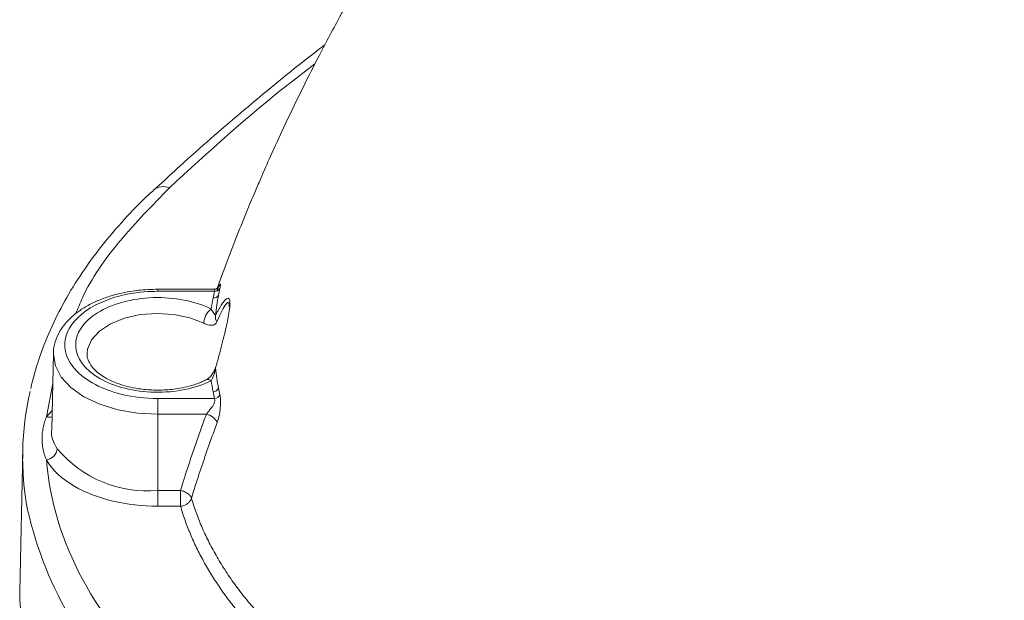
# Model space of a CAD drawing. Header units: millimetres. Extents: x 0 to 420, y 0 to 297.
# Tile 67 of 81: x 272 to 294, y 227 to 240. Entities that reach past the tile are written whole.
import ezdxf

# ---------------------------------------------------------------- set-up
doc = ezdxf.new("R2010")
doc.units = ezdxf.units.MM

msp = doc.modelspace()

# ---------------------------------------------------------------- linework, layer by layer
at = {"color": 7, "linetype": 'Continuous', "lineweight": 15}
for p, q in [((276.34411856, 233.65055203), (275.12198903, 233.65055355)), ((275.12198903, 233.60468989), (276.36057691, 233.60468837)), ((272.8466361, 232.25099025), (272.81139606, 230.60257739)), ((273.58275715, 232.22381573), (273.58316281, 232.25787589)), ((276.36057691, 231.26601849), (275.12198903, 231.26602001)), ((276.18380512, 230.92114616), (275.12198903, 230.92114616)), ((275.12198903, 230.92114616), (275.12199166, 229.26069546)), ((272.17709653, 230.12427013), (272.11153447, 227.05736428)), ((275.12199166, 229.26069546), (275.61933238, 229.26069394)), ((275.12199166, 228.91582162), (275.61933238, 228.9158201))]:
    msp.add_line(p, q, dxfattribs=at)
at = {"color": 8, "linetype": 'Continuous', "lineweight": 15}
for p, q in [((272.69406187, 230.86355088), (272.832617, 231.59529382)), ((272.81999402, 231.00480824), (272.69406187, 230.86355088))]:
    msp.add_line(p, q, dxfattribs=at)
at = {"color": 8, "linetype": 'Continuous', "lineweight": 15, "flags": 128}
for points in [[(275.12198903, 233.65055355), (275.12199166, 233.65041579), (275.12198903, 233.64413382), (275.12198903, 233.62869774), (275.12198903, 233.60468989)], [(273.58316281, 232.25787589), (273.59373377, 232.34125926), (273.68149668, 232.54810348), (273.85198858, 232.736952), (274.09541561, 232.89696236), (274.39779554, 233.0189436), (274.74176914, 233.09589145), (275.10756954, 233.12338988), (275.47421024, 233.09985282), (275.82061256, 233.02663975), (276.12690161, 232.90794622)], [(275.12198903, 230.92114616), (274.67805891, 230.94638487), (274.25118246, 231.02113991), (273.85777324, 231.14253264), (273.51294616, 231.30590066), (273.22995905, 231.50496205), (273.01967788, 231.73207236), (272.89018433, 231.97850289), (272.84649648, 232.22758245)]]:
    msp.add_lwpolyline(points, dxfattribs=at)
at = {"color": 7, "linetype": 'Continuous', "lineweight": 15, "flags": 128}
for points in [[(275.12198903, 231.26602001), (275.12198903, 231.23433452), (275.12198903, 231.19616973), (275.12199166, 231.15295664), (275.1219943, 231.10632403), (275.12198903, 231.05801931), (275.12198903, 231.00986291), (275.12199166, 230.963654), (275.12198903, 230.92114616)], [(275.12199166, 228.91582162), (275.12199166, 228.9475071), (275.12199166, 228.9856719), (275.1219943, 229.02888194), (275.12199166, 229.07551455), (275.12199166, 229.12382232), (275.12198903, 229.1719772), (275.12199166, 229.21818306), (275.12199166, 229.26069546)], [(275.61933238, 228.9158201), (275.61933501, 228.9475071), (275.61933238, 228.98567038), (275.61932974, 229.02888346), (275.61933501, 229.07551455), (275.61933238, 229.1238208), (275.61933238, 229.1719772), (275.61933501, 229.21818306), (275.61933238, 229.26069394)]]:
    msp.add_lwpolyline(points, dxfattribs=at)
at = {"color": 8, "linetype": 'Continuous', "lineweight": 15}
for centre, radius, start, end in [((275.24003089, 235.56425437), 0.32554084, 65.226549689, 128.515484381), ((272.74431582, 231.10313847), 0.24480129, 258.153836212, 287.296440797), ((280.46046596, 230.69537956), 8.38427877, 192.79569537, 228.926365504)]:
    msp.add_arc(centre, radius, start, end, dxfattribs=at)
at = {"color": 7, "linetype": 'Continuous', "lineweight": 15}
for centre, radius, start, end in [((276.34526924, 233.57243919), 0.11551484, 262.658177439, 333.706355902), ((276.37643324, 233.71768259), 0.11410135, 262.01191801, 333.698723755), ((276.53894699, 232.8888767), 0.41248641, 127.108856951, 177.350233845), ((276.58616998, 233.0468024), 0.20621844, 169.694534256, 212.301537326), ((276.39365396, 231.93770104), 0.01395186, 127.712853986, 221.954232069), ((276.21799622, 231.56821119), 0.11119517, 49.588486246, 112.066955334), ((278.3798875, 229.99363838), 6.20397887, 166.723367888, 190.7309908), ((276.32692063, 231.5467011), 0.13391067, 271.534996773, 335.560174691), ((276.35543957, 231.4010922), 0.13517138, 272.178113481, 335.795441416), ((276.13122455, 230.60640221), 0.31910574, 25.205923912, 80.515850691), ((272.65025362, 230.20377819), 0.28274702, 278.91265869, 353.313297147), ((274.89512174, 231.80661766), 2.55601052, 219.789364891, 275.092239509), ((279.61958595, 227.17789648), 7.50901891, 180.91973175, 225.629166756)]:
    msp.add_arc(centre, radius, start, end, dxfattribs=at)
for points, knots in [([(293.58989248, 255.93438723), (293.42101918, 255.81999902), (292.96929885, 255.51402122), (292.24760848, 254.98246127), (291.42180447, 254.33570795), (290.5724361, 253.62632209), (289.66020261, 252.81712577), (288.48193975, 251.70614532), (287.15291666, 250.35330209), (285.76142264, 248.82742235), (284.74613346, 247.64587353), (284.05963342, 246.81887392), (283.66418583, 246.33452698), (283.28529694, 245.86354014), (282.8705527, 245.34121989), (282.43213206, 244.7703575), (281.9995389, 244.18477588), (281.60720511, 243.63466204), (281.19811105, 243.04254721), (280.74497075, 242.3613724), (280.2789897, 241.62701274), (279.86526066, 240.94535736), (279.47828865, 240.28306303), (279.06193647, 239.5402249), (278.63782756, 238.74327027), (278.23430487, 237.94390419), (277.89175146, 237.23080698), (277.60216275, 236.59875158), (277.39281612, 236.12345307), (277.21903168, 235.71754693), (277.03632331, 235.27994939), (276.79745191, 234.68327493), (276.58017244, 234.12148518), (276.45117957, 233.75570308), (276.41298651, 233.64739992)], [0, 0, 0, 0, 0.02128824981, 0.05694408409, 0.0923703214, 0.12942556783, 0.17095149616, 0.21824905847, 0.29723336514, 0.36855681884, 0.43649296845, 0.46111225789, 0.48346505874, 0.50306073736, 0.52501821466, 0.55161622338, 0.57804826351, 0.60130953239, 0.62259471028, 0.65417357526, 0.68761428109, 0.71424467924, 0.73817953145, 0.7686279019, 0.80437385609, 0.83383944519, 0.86364312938, 0.88837571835, 0.90770728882, 0.9188936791, 0.93550434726, 0.95843847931, 0.98769419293, 1, 1, 1, 1]), ([(278.77004375, 238.98324397), (278.72094424, 238.94610593), (278.19826584, 238.55076078), (277.25469219, 237.77359515), (276.05597502, 236.75632794), (275.3422572, 236.09432615), (275.04183099, 235.81566884)], [0, 0, 0, 0, 0.0366102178, 0.3897263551, 0.743116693, 1, 1, 1, 1]), ([(275.03991068, 235.81631207), (275.00455109, 235.78504918), (274.76991236, 235.57759525), (274.38610411, 235.17272722), (273.89373662, 234.60158962), (273.46184214, 234.00831347), (273.0861667, 233.39656836), (272.77242634, 232.76663521), (272.51931971, 232.12955667), (272.40693631, 231.698434), (272.35170302, 231.48654931)], [0, 0, 0, 0, 0.024555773, 0.1629469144, 0.3017679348, 0.4410812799, 0.5809842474, 0.7216186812, 0.8631833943, 1, 1, 1, 1]), ([(276.41994595, 233.61501805), (276.42502035, 233.62826304), (276.43487278, 233.65397948), (276.44808474, 233.68704571), (276.4594378, 233.71417306), (276.47077829, 233.73935378), (276.48090528, 233.75790806), (276.48862194, 233.76590176), (276.49320689, 233.76284233), (276.49309778, 233.74510232), (276.48859755, 233.71402585), (276.48205008, 233.68291936), (276.4787255, 233.66712457)], [0, 0, 0, 0, 0.0752671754, 0.1461384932, 0.2137883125, 0.2795650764, 0.3845229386, 0.5057301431, 0.6309995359, 0.7526402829, 0.8743992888, 1, 1, 1, 1]), ([(275.12198903, 233.65055355), (274.98161071, 233.64625235), (274.78435969, 233.64020856), (274.50111413, 233.60040109), (274.26741399, 233.5534958), (274.00498361, 233.4770472), (273.75136975, 233.37655409), (273.51311918, 233.25044779), (273.29938862, 233.09968677), (273.11772714, 232.92479491), (272.97288867, 232.72588073), (272.88023101, 232.50320618), (272.83763187, 232.32976733), (272.84959473, 232.23553731), (272.85126961, 232.22234441)], [0, 0, 0, 0, 0.1202029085, 0.1689017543, 0.248993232, 0.3309380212, 0.4177402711, 0.5071943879, 0.5986873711, 0.6918122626, 0.7864701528, 0.8831525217, 0.983640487, 1, 1, 1, 1]), ([(273.68969891, 231.6085061), (273.40642732, 231.77203531), (273.21349915, 231.9804034), (273.05719024, 232.43404644), (273.09730564, 232.66917485), (273.40391659, 233.09649725), (273.66355423, 233.27913341), (274.32973852, 233.53610155), (274.72138474, 233.60468598), (275.12199126, 233.60468598)], [0, 0, 0, 0, 0.25, 0.25, 0.5, 0.5, 0.75, 0.75, 1, 1, 1, 1]), ([(276.29007917, 233.21782769), (275.93929935, 233.39233888), (275.48494438, 233.48155345), (274.56024539, 233.45185401), (274.12583752, 233.33409419), (273.49567394, 232.94229959), (273.32440799, 232.68349093), (273.34156468, 232.14893978), (273.52932057, 231.89397128), (273.85675663, 231.70494647)], [0, 0, 0, 0, 0.25, 0.25, 0.5, 0.5, 0.75, 0.75, 1, 1, 1, 1]), ([(276.36057691, 233.60468837), (276.36330592, 233.61550112), (276.36859806, 233.63646931), (276.36092752, 233.64949921), (276.34862818, 233.64961968), (276.34411856, 233.64966386)], [0, 0, 0, 0, 0.4027488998, 0.7810145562, 1, 1, 1, 1]), ([(276.42852553, 233.67056171), (276.42812736, 233.67153907), (276.42688252, 233.67459472), (276.41544917, 233.66929391), (276.39291974, 233.65722412), (276.36185736, 233.65327091), (276.34827793, 233.65154269)], [0, 0, 0, 0, 0.108542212, 0.3393485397, 0.7111851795, 1, 1, 1, 1]), ([(276.69770724, 233.34466361), (276.69770725, 233.34466071), (276.69786109, 233.30949924), (276.69110679, 233.21697414), (276.66358507, 233.04834984), (276.62515399, 232.86196414), (276.57856443, 232.66221606), (276.52197725, 232.43794133), (276.45590584, 232.18961645), (276.40831573, 232.01843385), (276.38327819, 231.9283733)], [0, 0, 0, 0, 0.000009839, 0.119454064, 0.2503009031, 0.3676519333, 0.5001843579, 0.6493416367, 0.8155157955, 1, 1, 1, 1]), ([(276.38327866, 233.08369582), (276.37964026, 233.08219802), (276.37442674, 233.08733073), (276.36204641, 233.10333638), (276.3547986, 233.11445036), (276.33093691, 233.15207297), (276.31141659, 233.18376058), (276.29007917, 233.21782769)], [0, 0, 0, 0, 0.25, 0.25, 0.5, 0.5, 1, 1, 1, 1]), ([(276.21059684, 232.87530906), (276.25552617, 232.86283313), (276.29596814, 232.8599624), (276.36518186, 232.8764338), (276.39429145, 232.89518227), (276.41186514, 232.93660675)], [0, 0, 0, 0, 0.5, 0.5, 1, 1, 1, 1]), ([(275.12198903, 231.44827029), (275.00616357, 231.45214269), (274.8435473, 231.45757944), (274.61352287, 231.49291086), (274.4276351, 231.53383094), (274.22604774, 231.59860486), (274.04130689, 231.6801807), (273.88042934, 231.77659978), (273.75119019, 231.8830912), (273.65594383, 231.99491534), (273.60024834, 232.11010901), (273.57509845, 232.19033348), (273.58596011, 232.23848787), (273.58795175, 232.24731766)], [0, 0, 0, 0, 0.134647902, 0.1890425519, 0.2778998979, 0.3678657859, 0.4619280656, 0.5574689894, 0.6540889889, 0.7526355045, 0.8562181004, 0.9736355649, 1, 1, 1, 1]), ([(276.37987489, 231.94124807), (276.37170631, 231.91767011), (276.35324664, 231.86438777), (276.30772577, 231.78900483), (276.24774664, 231.71632536), (276.20224724, 231.68746526), (276.17888974, 231.6726497)], [0, 0, 0, 0, 0.1924752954, 0.4349626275, 0.7099334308, 1, 1, 1, 1]), ([(276.29007852, 231.65287375), (276.31166799, 231.6873432), (276.33098222, 231.73198699), (276.35496611, 231.80500607), (276.36206458, 231.83004561), (276.37451872, 231.8809171), (276.37966492, 231.90588848), (276.38327819, 231.9283733)], [0, 0, 0, 0, 0.5, 0.5, 0.75, 0.75, 1, 1, 1, 1]), ([(273.85675663, 231.70494647), (274.17609135, 231.52059846), (274.6044101, 231.41276975), (275.50700515, 231.39345435), (275.94797747, 231.48268036), (276.29007852, 231.65287375)], [0, 0, 0, 0, 0.5, 0.5, 1, 1, 1, 1]), ([(276.17495428, 231.67456868), (276.14879578, 231.66063682), (276.05555051, 231.61097493), (275.87899783, 231.5517106), (275.66675196, 231.49940265), (275.42205249, 231.45865867), (275.23916047, 231.45232684), (275.12198903, 231.44827029)], [0, 0, 0, 0, 0.0964632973, 0.3438555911, 0.5294756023, 0.6985542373, 1, 1, 1, 1]), ([(276.47872449, 231.34567331), (276.48072602, 231.33566771), (276.484681, 231.3158968), (276.4889181, 231.28202535), (276.49176174, 231.24559842), (276.49309791, 231.20630705), (276.49294445, 231.16424423), (276.49130303, 231.11940069), (276.4874516, 231.06162653), (276.48091333, 230.99414809), (276.46843706, 230.9110554), (276.44829899, 230.82400334), (276.42968352, 230.77036445), (276.41994488, 230.7423034)], [0, 0, 0, 0, 0.0724889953, 0.1432370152, 0.2129068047, 0.2821935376, 0.3518052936, 0.4224417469, 0.4947741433, 0.6158941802, 0.7209898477, 0.8540365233, 1, 1, 1, 1]), ([(276.1838074, 230.92114328), (276.19108163, 230.93098432), (276.2057954, 230.95089004), (276.22963531, 230.98312864), (276.25512275, 231.01666587), (276.28210427, 231.05130567), (276.30964041, 231.08311732), (276.33374263, 231.11425042), (276.35030796, 231.14597993), (276.36145685, 231.17832457), (276.36686291, 231.21024741), (276.36699284, 231.24087355), (276.3627608, 231.25745145), (276.36057448, 231.26601578)], [0, 0, 0, 0, 0.0924667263, 0.1870348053, 0.2838079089, 0.3828827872, 0.4843496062, 0.5680437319, 0.6498080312, 0.7318231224, 0.8162497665, 0.9050724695, 1, 1, 1, 1]), ([(275.6193323, 229.26069524), (275.65406677, 229.37180181), (275.72356867, 229.59412045), (275.83273267, 229.92670943), (275.94563329, 230.25881147), (276.0622793, 230.59043924), (276.14328161, 230.81086391), (276.1838074, 230.92114328)], [0, 0, 0, 0, 0.1995847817, 0.3993590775, 0.5993410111, 0.7995486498, 1, 1, 1, 1]), ([(272.69406001, 229.9244455), (272.68540393, 229.94634242), (272.66809301, 229.99013314), (272.64701877, 230.05574207), (272.62955939, 230.12157036), (272.61606003, 230.18777291), (272.60641953, 230.25448461), (272.60065212, 230.32178673), (272.59828674, 230.40648602), (272.60330925, 230.50879415), (272.62121638, 230.6283845), (272.65014319, 230.747542), (272.67942338, 230.82488823), (272.69406001, 230.8635522)], [0, 0, 0, 0, 0.0713343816, 0.1426585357, 0.2140127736, 0.2854371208, 0.3569712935, 0.4286546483, 0.5005261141, 0.6259064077, 0.750805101, 0.8754320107, 1, 1, 1, 1]), ([(276.41994488, 230.7423034), (276.37929037, 230.63184225), (276.29819285, 230.41149459), (276.18167269, 230.08066126), (276.06935802, 229.7507281), (275.96120962, 229.42172652), (275.89247616, 229.2022932), (275.85820117, 229.09286943)], [0, 0, 0, 0, 0.202108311, 0.4031652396, 0.6031678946, 0.8021136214, 1, 1, 1, 1]), ([(275.6193323, 229.26069524), (275.62937168, 229.25840195), (275.65220823, 229.25318541), (275.68995158, 229.24068477), (275.73344469, 229.2213191), (275.78296817, 229.1915613), (275.82412469, 229.15460875), (275.84886721, 229.11944293), (275.85554501, 229.10043144), (275.85820117, 229.09286943)], [0, 0, 0, 0, 0.0885891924, 0.2015137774, 0.3387933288, 0.5003354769, 0.7233105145, 0.8899438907, 1, 1, 1, 1]), ([(275.85820117, 229.09286943), (275.85537744, 229.08461553), (275.84963999, 229.06784474), (275.83626495, 229.04315384), (275.81897848, 229.01872136), (275.79714579, 228.99498754), (275.76325858, 228.96644333), (275.70542903, 228.93251741), (275.65112082, 228.92198672), (275.6193323, 228.91582274)], [0, 0, 0, 0, 0.0926587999, 0.1882700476, 0.2877617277, 0.3918557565, 0.5010523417, 0.7079483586, 1, 1, 1, 1]), ([(275.85820117, 229.09286943), (275.87390598, 229.04116392), (275.90541941, 228.93741111), (275.95906741, 228.781988), (276.01767184, 228.6261509), (276.08176493, 228.470023), (276.15130773, 228.31366927), (276.22641576, 228.15717358), (276.30716291, 228.00061721), (276.39359412, 227.84407721), (276.48575028, 227.68763122), (276.58367137, 227.53135914), (276.68739529, 227.37534332), (276.79695814, 227.21966862), (276.91239386, 227.06442234), (277.03373519, 226.90969466), (277.16100985, 226.75557727), (277.29425481, 226.6021686), (277.43346229, 226.44955432), (277.57878278, 226.29788104), (277.72976128, 226.14707914), (277.83514079, 226.04786718), (277.88795817, 225.99814104)], [0, 0, 0, 0, 0.0471925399, 0.0946970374, 0.1425107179, 0.1906307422, 0.2390542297, 0.2877782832, 0.3368002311, 0.3861181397, 0.4357299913, 0.4856334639, 0.5358259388, 0.5863045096, 0.6370659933, 0.6881069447, 0.7394236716, 0.7910122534, 0.8428685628, 0.8949882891, 0.9473669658, 1, 1, 1, 1]), ([(275.6193323, 228.91582274), (275.63471939, 228.86484195), (275.66546998, 228.7629585), (275.71739665, 228.61085177), (275.77352189, 228.45944369), (275.83426339, 228.30877506), (275.8995094, 228.15883504), (275.96928981, 228.00962656), (276.04359664, 227.86114892), (276.12243183, 227.71340229), (276.20579545, 227.56638695), (276.29368513, 227.42010183), (276.41163087, 227.23436106), (276.56458732, 227.01058484), (276.75897696, 226.75071506), (276.96725001, 226.49492942), (277.18972286, 226.2433438), (277.42519213, 225.99553131), (277.59365188, 225.83408149), (277.67794556, 225.75329542)], [0, 0, 0, 0, 0.0456705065, 0.0912710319, 0.1368154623, 0.1823177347, 0.2277918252, 0.2732517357, 0.3187114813, 0.3641850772, 0.4096865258, 0.4552298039, 0.5008288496, 0.5842744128, 0.6675069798, 0.7506109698, 0.8336711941, 0.9167725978, 1, 1, 1, 1])]:
    msp.add_open_spline(points, degree=3, knots=knots, dxfattribs=at)
at = {"color": 8, "linetype": 'Continuous', "lineweight": 15}
for points, knots in [([(275.37644273, 235.85983625), (276.22532099, 236.64066519), (277.2296059, 237.56444277), (278.37384996, 238.43098458), (278.55091438, 238.56507636)], [0, 0, 0, 0, 0.8452564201, 1, 1, 1, 1]), ([(273.33718853, 233.11880698), (273.38260441, 233.23321731), (273.59915711, 233.77875038), (274.25371711, 234.71100487), (275.00322071, 235.47793603), (275.37644273, 235.85983625)], [0, 0, 0, 0, 0.1175669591, 0.560584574, 1, 1, 1, 1]), ([(276.38327866, 233.08369582), (276.39597238, 233.10777335), (276.4207372, 233.15474746), (276.45662708, 233.21838928), (276.49031957, 233.27468602), (276.52175263, 233.32334713), (276.55089181, 233.36447488), (276.58565977, 233.4080294), (276.62339605, 233.44490341), (276.65576223, 233.45748388), (276.67627653, 233.44771568), (276.68837777, 233.42669642), (276.69609221, 233.39375341), (276.69717294, 233.36090394), (276.69770724, 233.34466361)], [0, 0, 0, 0, 0.0938683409, 0.18313257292, 0.26791612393, 0.34836213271, 0.42463719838, 0.49693574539, 0.63006768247, 0.74806910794, 0.81610693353, 0.87981559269, 0.94058247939, 1, 1, 1, 1]), ([(276.41186435, 232.93660442), (276.45102952, 233.02533057), (276.52084532, 233.18349373), (276.60884225, 233.33167391), (276.66051058, 233.37297707), (276.679691, 233.33619829), (276.68503931, 233.30170852), (276.68313196, 233.2699454), (276.68281064, 233.26459439)], [0, 0, 0, 0, 0.34499363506, 0.61498531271, 0.81999129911, 0.90503926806, 0.98400231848, 1, 1, 1, 1]), ([(272.81555806, 230.60374552), (272.81407108, 230.59858798), (272.77107588, 230.44946072), (272.85248434, 230.30770662), (272.93107731, 230.17085506)], [0, 0, 0, 0, 0.03458487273, 1, 1, 1, 1])]:
    msp.add_open_spline(points, degree=3, knots=knots, dxfattribs=at)
at = {"color": 7, "linetype": 'Continuous', "lineweight": 15}
for points in [[(276.36057551, 233.60468598), (276.34989905, 233.55585797), (276.33987486, 233.50691857), (276.33050823, 233.45786688)], [(276.44883435, 233.52127094), (276.42104085, 233.37580933), (276.39916794, 233.22988424), (276.38327866, 233.08369582)], [(276.4787255, 233.66712457), (276.46810077, 233.61856355), (276.45813626, 233.56994318), (276.44883435, 233.52127094)], [(276.33050926, 233.45786682), (276.31524561, 233.37793327), (276.30176842, 233.29792021), (276.29007917, 233.21782769)], [(276.12690052, 232.9079453), (276.15590908, 232.89354129), (276.18398655, 232.88266491), (276.21059672, 232.87530909)], [(276.38327819, 231.9283733), (276.39916734, 231.78235178), (276.42104011, 231.6365936), (276.44883346, 231.4912989)], [(275.12199126, 231.26601578), (274.58479262, 231.26601578), (274.06955571, 231.38921944), (273.68969891, 231.6085061)], [(276.29007745, 231.65287369), (276.30178035, 231.57268722), (276.31526164, 231.4926747), (276.33050733, 231.41283488)], [(276.33050733, 231.41283488), (276.33987392, 231.36378319), (276.34989806, 231.31484379), (276.36057448, 231.26601578)], [(276.44883346, 231.4912989), (276.45813534, 231.44270267), (276.4680998, 231.39415831), (276.47872449, 231.34567331)], [(275.37644358, 224.92816039), (273.75679715, 226.43369648), (272.83319885, 228.15401735), (272.69406001, 229.9244455)], [(272.69406001, 229.9244455), (272.81991572, 229.70757075), (273.03125096, 229.51050083), (273.31140647, 229.3487705)], [(273.31140647, 229.3487705), (273.79158982, 229.07156655), (274.44290945, 228.91582274), (275.12199126, 228.91582274)]]:
    msp.add_open_spline(points, degree=3, dxfattribs=at)

doc.saveas('drawing.dxf')
